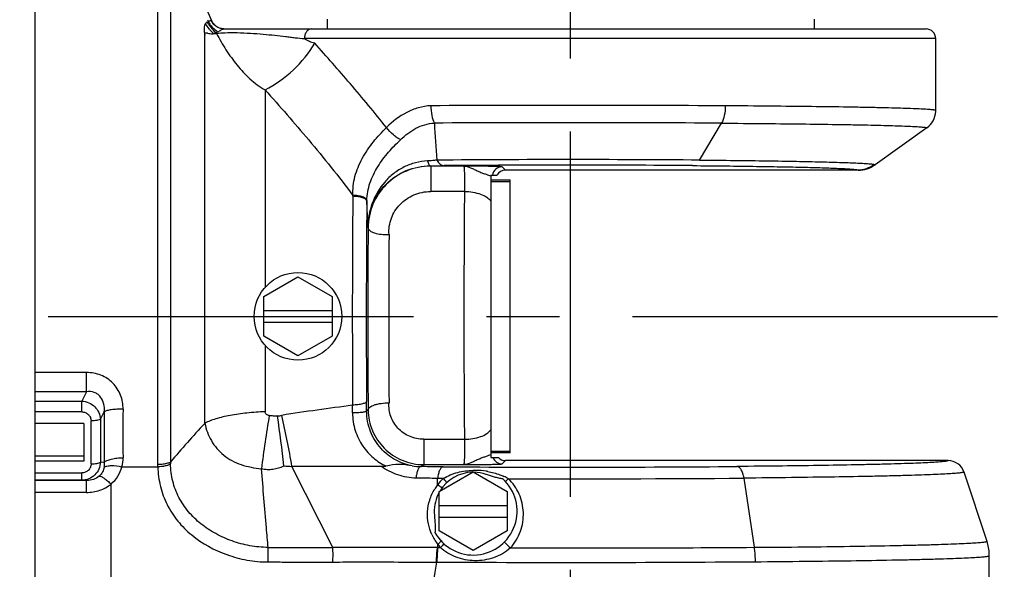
# Model space of a CAD drawing. Header units: millimetres. Extents: x 7426 to 8300, y 123 to 421.
# Tile 86 of 197: x 7980.9 to 7985.96, y 313.82 to 316.64. Entities that reach past the tile are written whole.
import ezdxf

# ---------------------------------------------------------------- set-up
doc = ezdxf.new("R2010")
doc.units = ezdxf.units.MM
doc.linetypes.add('CENTER', pattern=[0.6, 0.375, -0.075, 0.075, -0.075])
doc.layers.add('中心线', color=7, linetype='CENTER')
doc.layers.add('外形图', color=7, linetype='Continuous')

msp = doc.modelspace()

# ---------------------------------------------------------------- linework, layer by layer
at = {"layer": '中心线', "linetype": 'CENTER', "ltscale": 5}
for p, q in [((7983.7323, 311.1871), (7983.7323, 319.431)), ((7978.0498, 315.1135), (8026.3155, 315.1135))]:
    msp.add_line(p, q, dxfattribs=at)
at = {"layer": '外形图', "color": 7, "linetype": 'Continuous'}
for p, q in [((7980.9823, 312.7885), (7980.9823, 317.4385)), ((7981.6134, 314.3545), (7981.6134, 317.106)), ((7981.6776, 317.0726), (7981.6776, 314.3656)), ((7981.8671, 316.6358), (7981.8719, 316.6247)), ((7981.9001, 316.6119), (7981.8889, 316.6298)), ((7981.8897, 316.6296), (7981.8889, 316.6298)), ((7982.4823, 316.6385), (7982.4823, 316.5885)), ((7984.9823, 316.6385), (7984.9823, 316.5885)), ((7981.93, 316.5923), (7981.91, 316.6032)), ((7981.9521, 316.5885), (7981.93, 316.5923)), ((7981.9513, 316.5885), (7981.9352, 316.5905)), ((7981.9514, 316.5885), (7985.5573, 316.5885)), ((7981.8532, 314.5637), (7981.8532, 316.5562)), ((7981.8948, 316.5631), (7981.8952, 316.5633)), ((7981.8948, 316.5631), (7981.8948, 316.5631)), ((7985.6073, 316.5385), (7982.3653, 316.5385)), ((7985.6073, 316.1698), (7985.6073, 316.5385)), ((7982.1635, 316.2758), (7982.1635, 315.2623)), ((7985.6071, 316.1644), (7985.6073, 316.1698)), ((7984.3947, 315.9153), (7984.507, 316.1048)), ((7985.5615, 316.0809), (7985.2964, 315.8915)), ((7983.0139, 315.8845), (7983.0112, 315.8863)), ((7983.0139, 315.8845), (7983.0139, 315.7543)), ((7983.1836, 315.8845), (7983.0139, 315.8845)), ((7983.3973, 315.8635), (7983.3801, 315.8806)), ((7985.2092, 315.8635), (7983.3973, 315.8635)), ((7983.3223, 315.8385), (7983.3223, 314.3885)), ((7983.3223, 315.8385), (7983.354, 315.8385)), ((7983.3223, 315.8135), (7983.4223, 315.8135)), ((7983.4223, 314.4135), (7983.4223, 315.8135)), ((7983.3223, 315.805), (7983.4223, 315.805)), ((7982.6142, 315.7295), (7982.6142, 315.734)), ((7983.187, 315.7543), (7983.0139, 315.7543)), ((7982.6914, 315.5693), (7982.6925, 315.5685)), ((7982.1573, 315.2145), (7982.3323, 315.3156)), ((7982.3323, 315.3156), (7982.5073, 315.2145)), ((7982.1573, 315.0125), (7982.1573, 315.2145)), ((7982.5073, 315.2145), (7982.5073, 315.0125)), ((7982.1573, 315.1435), (7982.5073, 315.1435)), ((7982.1573, 315.0835), (7982.5073, 315.0835)), ((7982.3323, 314.9114), (7982.1573, 315.0125)), ((7982.5073, 315.0125), (7982.3323, 314.9114)), ((7982.1635, 314.9647), (7982.1635, 314.6241)), ((7981.2471, 314.825), (7980.9823, 314.825)), ((7981.2471, 314.7268), (7981.2471, 314.825)), ((7981.2471, 314.7268), (7980.9823, 314.7268)), ((7981.2471, 314.7268), (7981.2215, 314.679)), ((7980.9823, 314.679), (7981.2215, 314.679)), ((7981.2215, 314.6232), (7981.2215, 314.679)), ((7981.2215, 314.6232), (7980.9823, 314.6232)), ((7981.3177, 314.5862), (7981.3377, 314.6237)), ((7982.6927, 314.6333), (7982.6847, 314.628)), ((7981.2323, 314.563), (7980.9823, 314.563)), ((7981.2323, 314.563), (7981.2323, 314.3699)), ((7981.2696, 314.3561), (7981.2696, 314.5768)), ((7981.3177, 314.5862), (7981.3177, 314.3655)), ((7982.9784, 314.4823), (7982.9784, 314.3524)), ((7982.9784, 314.4823), (7983.1869, 314.4823)), ((7983.3223, 314.422), (7983.4223, 314.422)), ((7983.4223, 314.4135), (7983.3223, 314.4135)), ((7981.2323, 314.3957), (7980.9823, 314.3957)), ((7981.2323, 314.3699), (7980.9823, 314.3699)), ((7981.3378, 314.3642), (7981.3177, 314.3655)), ((7981.6133, 314.3414), (7981.6134, 314.3545)), ((7982.9632, 314.3422), (7982.9784, 314.3524)), ((7982.9784, 314.3524), (7983.1835, 314.3524)), ((7983.3223, 314.3885), (7983.3616, 314.3885)), ((7983.38, 314.3563), (7983.3973, 314.3735)), ((7985.6706, 314.3735), (7983.3973, 314.3735)), ((7985.6706, 314.3735), (7985.6706, 314.3735)), ((7980.9823, 314.3097), (7981.2215, 314.3097)), ((7981.2215, 314.2726), (7981.2215, 314.3097)), ((7981.4285, 314.3414), (7981.6133, 314.3414)), ((7982.5104, 313.9267), (7982.3013, 314.3436)), ((7983.0573, 314.2145), (7983.2323, 314.3156)), ((7983.2323, 314.3156), (7983.4073, 314.2145)), ((7983.301, 314.3013), (7983.2993, 314.3019)), ((7985.7518, 314.315), (7985.8703, 313.9595)), ((7981.2215, 314.2726), (7980.9823, 314.2726)), ((7981.2471, 314.271), (7980.9823, 314.271)), ((7981.2215, 314.2726), (7981.2471, 314.271)), ((7981.2471, 314.2099), (7981.2471, 314.271)), ((7981.3722, 312.9674), (7981.3722, 314.2528)), ((7983.0493, 314.2488), (7983.0495, 314.2818)), ((7983.0785, 314.2816), (7983.0495, 314.2818)), ((7984.622, 314.2833), (7984.6742, 313.9283)), ((7981.2471, 314.2099), (7980.9823, 314.2099)), ((7983.0573, 314.0125), (7983.0573, 314.2145)), ((7983.4073, 314.2145), (7983.4073, 314.0125)), ((7983.0573, 314.1435), (7983.4073, 314.1435)), ((7983.0324, 314.1073), (7983.0325, 314.105)), ((7983.0573, 314.0835), (7983.4073, 314.0835)), ((7983.2323, 313.9114), (7983.0573, 314.0125)), ((7983.4073, 314.0125), (7983.2323, 313.9114)), ((7983.0498, 313.9265), (7983.0497, 313.9436)), ((7983.0498, 313.9265), (7983.0638, 313.9264)), ((7985.8823, 313.8854), (7985.8821, 313.8934)), ((7985.8823, 313.0135), (7985.8823, 313.8854))]:
    msp.add_line(p, q, dxfattribs=at)
for points in [[(7981.8897, 316.6296), (7981.8073, 316.8176), (7981.713, 317.029), (7981.6648, 317.1356)], [(7981.91, 316.6032), (7981.8948, 316.6201), (7981.8896, 316.6297)], [(7981.9352, 316.5905), (7981.9215, 316.5955), (7981.9096, 316.6029), (7981.9001, 316.6119)], [(7985.6071, 316.1644), (7985.6072, 316.167), (7985.6073, 316.1698)], [(7985.8823, 313.8854), (7985.8822, 313.8897), (7985.8821, 313.8934)]]:
    msp.add_lwpolyline(points, dxfattribs=at)
msp.add_circle((7982.3323, 315.1135), 0.225, dxfattribs=at)
for centre, radius, start, end in [((7985.5573, 316.5385), 0.05, 0, 90), ((7981.9987, 316.6759), 0.1497, 227.411, 228.0374), ((7981.8691, 316.5413), 0.0506, 28.9205, 34.4459), ((7983.7305, 189.3289), 126.8674, 89.64036, 90.323305), ((7985.498, 316.1698), 0.1093, 305.5429, 357.1741), ((7983.7306, 194.8245), 121.2827, 89.633219, 90.329808), ((8006.1642, 317.4798), 23.1725, 183.40069, 183.87173), ((7983.7337, 227.3899), 88.5279, 89.572214, 90.446002), ((7982.9744, 328.6117), 12.7254, 270.16603, 270.4864), ((7983.7329, 235.4348), 80.4546, 89.554652, 90.463275), ((7983.3802, 315.8306), 0.05, 90.0213, 170.9459), ((7983.3973, 315.8135), 0.05, 89.9896, 150.0219), ((7985.2091, 316.0136), 0.1501, 270.0186, 305.5248), ((7983.3258, 315.8578), 0.0232, 259.2726, 261.2566), ((8048.5022, 315.1128), 65.8909, 179.463752, 180.395283), ((8061.4978, 315.1132), 78.3135, 179.530923, 180.461555), ((8045.5916, 315.1117), 62.9086, 179.460068, 180.396108), ((7982.9546, 315.702), 0.2688, 178.7386, 179.481), ((8034.5534, 315.1138), 51.863, 179.49764, 180.53087), ((8028.6977, 315.1137), 45.8997, 179.47564, 180.55402), ((7965.4178, 314.859), 17.1962, 359.19546, 359.33092), ((7966.8798, 314.5731), 15.805, 0.19896, 0.37582), ((7989.294, 314.4949), 7.9573, 179.07235, 180.94109), ((7988.6233, 314.5138), 7.1905, 179.01638, 180.99917), ((7988.9294, 313.4546), 6.8417, 170.32979, 172.63458), ((7982.1867, 314.9748), 0.3749, 276.2481, 279.6614), ((7974.0946, 313.4306), 8.2168, 6.39688, 8.19669), ((7977.055, 313.4432), 5.323, 9.7384, 12.6093), ((7985.9578, 310.7473), 5.6047, 137.0844, 139.7907), ((7982.0271, 314.3623), 0.3496, 179.467, 181.0584), ((7982.3024, 314.6942), 0.3506, 263.1004, 269.8202), ((7982.965, 314.6191), 0.2769, 260.3171, 269.6225), ((7983.3801, 314.4063), 0.05, 200.8315, 269.9788), ((7983.3973, 314.4235), 0.05, 224.3901, 270.0067), ((7985.6706, 314.288), 0.0855, 18.439, 90.0094), ((7983.2323, 314.1135), 0.2, 91.387, 148.4025), ((7983.7283, 420.4868), 106.1473, 269.648401, 270.463091), ((7983.2405, 313.9361), 0.387, 89.1678, 91.2692), ((7983.2323, 314.1135), 0.2, 70.4248, 88.8528), ((7983.2403, 313.9309), 0.3922, 81.1086, 89.1566), ((7983.238, 313.9135), 0.4097, 80.3794, 81.1641), ((7983.2487, 314.0959), 0.2513, 142.5031, 148.2472), ((7983.2323, 314.1135), 0.225, 208.9494, 47.5269), ((7983.2508, 314.0991), 0.251, 133.3583, 143.3809), ((7983.2642, 314.0242), 0.2959, 59.889, 64.8783), ((7983.7417, 419.8073), 105.5277, 269.821384, 270.477976), ((7983.2323, 314.1135), 0.2, 151.1497, 181.7765), ((7983.2537, 314.0992), 0.2565, 204.4308, 217.3244), ((7983.24, 314.0855), 0.2374, 216.6979, 222.0725), ((7985.6468, 313.8852), 0.2355, 2.0056, 18.3847), ((7983.728, 438.9471), 125.0224, 269.860327, 270.433619), ((8233.0411, 273.3646), 253.2546, 170.800641, 170.992861), ((7983.7277, 440.6595), 126.8089, 269.691815, 270.429825)]:
    msp.add_arc(centre, radius, start, end, dxfattribs=at)
for points, knots in [([(7981.8652, 316.624), (7981.8644, 316.6234), (7981.8611, 316.6207), (7981.858, 316.6177), (7981.856, 316.6151)], [0, 0, 0, 0, 0.240225, 1, 1, 1, 1]), ([(7981.8719, 316.6247), (7981.8714, 316.6245), (7981.8692, 316.6238), (7981.8669, 316.6236), (7981.8652, 316.624)], [0, 0, 0, 0, 0.238986, 1, 1, 1, 1]), ([(7981.8652, 316.624), (7981.8681, 316.6189), (7981.8807, 316.5989), (7981.8971, 316.5813), (7981.9108, 316.5699)], [0, 0, 0, 0, 0.245958, 1, 1, 1, 1]), ([(7981.8789, 316.6284), (7981.8784, 316.628), (7981.8761, 316.6267), (7981.8737, 316.6256), (7981.8719, 316.6247)], [0, 0, 0, 0, 0.225694, 1, 1, 1, 1]), ([(7981.8719, 316.6247), (7981.8748, 316.6196), (7981.8879, 316.5997), (7981.9061, 316.5832), (7981.9213, 316.5735)], [0, 0, 0, 0, 0.244765, 1, 1, 1, 1]), ([(7981.8889, 316.6298), (7981.8882, 316.6305), (7981.8869, 316.6317), (7981.884, 316.6322), (7981.8815, 316.6304), (7981.8799, 316.629), (7981.8789, 316.6284)], [0, 0, 0, 0, 0.240532, 0.448243, 0.689168, 1, 1, 1, 1]), ([(7981.856, 316.6151), (7981.854, 316.6126), (7981.8514, 316.6048), (7981.8497, 316.5849), (7981.8514, 316.5682), (7981.8532, 316.5562)], [0, 0, 0, 0, 0.165272, 0.394557, 1, 1, 1, 1]), ([(7981.856, 316.6151), (7981.8617, 316.6062), (7981.8713, 316.5933), (7981.8857, 316.5773), (7981.8934, 316.5694), (7981.8974, 316.5657)], [0, 0, 0, 0, 0.491755, 0.743582, 1, 1, 1, 1]), ([(7981.9109, 316.5699), (7981.9117, 316.5701), (7981.9152, 316.5712), (7981.9187, 316.5724), (7981.9213, 316.5735)], [0, 0, 0, 0, 0.241972, 1, 1, 1, 1]), ([(7981.9213, 316.5735), (7981.9268, 316.5764), (7981.9362, 316.5821), (7981.9465, 316.5885), (7981.9514, 316.5885)], [0, 0, 0, 0, 0.56194, 1, 1, 1, 1]), ([(7982.4018, 316.5885), (7982.3969, 316.5885), (7982.3866, 316.5855), (7982.3747, 316.5739), (7982.367, 316.5575), (7982.3653, 316.5449), (7982.3653, 316.5385)], [0, 0, 0, 0, 0.213031, 0.449278, 0.715054, 1, 1, 1, 1]), ([(7981.8532, 316.5562), (7981.8532, 316.5588), (7981.8534, 316.5632), (7981.8574, 316.5683), (7981.8629, 316.5687), (7981.8708, 316.5671), (7981.8812, 316.5636), (7981.8903, 316.563), (7981.8948, 316.5631)], [0, 0, 0, 0, 0.154722, 0.254696, 0.350915, 0.466048, 0.733339, 1, 1, 1, 1]), ([(7981.9134, 316.5657), (7981.928, 316.5677), (7981.9633, 316.57), (7982.0216, 316.5698), (7982.0872, 316.5669), (7982.1519, 316.5621), (7982.2117, 316.5561), (7982.2581, 316.5509), (7982.2928, 316.5469), (7982.3252, 316.5425), (7982.3493, 316.5393), (7982.3653, 316.5385)], [0, 0, 0, 0, 0.097154, 0.233754, 0.385624, 0.531028, 0.663159, 0.783163, 0.839575, 0.894233, 1, 1, 1, 1]), ([(7981.9134, 316.5657), (7981.9285, 316.5368), (7981.9611, 316.4805), (7982.018, 316.4015), (7982.0833, 316.33), (7982.1355, 316.2914), (7982.1635, 316.2758)], [0, 0, 0, 0, 0.252312, 0.502818, 0.752014, 1, 1, 1, 1]), ([(7982.4181, 316.5155), (7982.4086, 316.5161), (7982.3897, 316.5225), (7982.3733, 316.5328), (7982.3653, 316.5385)], [0, 0, 0, 0, 0.491079, 1, 1, 1, 1]), ([(7982.1635, 316.2758), (7982.2165, 316.3025), (7982.3132, 316.3724), (7982.3892, 316.4648), (7982.4181, 316.5155)], [0, 0, 0, 0, 0.504156, 1, 1, 1, 1]), ([(7982.7864, 316.0826), (7982.7258, 316.1589), (7982.6045, 316.3045), (7982.4794, 316.4468), (7982.4181, 316.5155)], [0, 0, 0, 0, 0.514284, 1, 1, 1, 1]), ([(7982.1635, 316.2758), (7982.2391, 316.191), (7982.3939, 316.0141), (7982.542, 315.8315), (7982.6142, 315.734)], [0, 0, 0, 0, 0.483589, 1, 1, 1, 1]), ([(7983.0146, 316.1943), (7982.993, 316.1932), (7982.9499, 316.1858), (7982.8695, 316.1532), (7982.8171, 316.1129), (7982.7864, 316.0826)], [0, 0, 0, 0, 0.250839, 0.500295, 1, 1, 1, 1]), ([(7983.0146, 316.1943), (7983.0147, 316.1775), (7983.0174, 316.1471), (7983.026, 316.1173), (7983.0325, 316.1052)], [0, 0, 0, 0, 0.549721, 1, 1, 1, 1]), ([(7984.5268, 316.1938), (7984.5267, 316.177), (7984.5237, 316.1464), (7984.5141, 316.1167), (7984.507, 316.1048)], [0, 0, 0, 0, 0.547204, 1, 1, 1, 1]), ([(7985.6073, 316.1698), (7985.6073, 316.1703), (7985.6052, 316.1711), (7985.602, 316.1718), (7985.5959, 316.1728), (7985.5878, 316.1736), (7985.5772, 316.1745), (7985.5585, 316.1759), (7985.5295, 316.1774), (7985.488, 316.1792), (7985.4377, 316.1809), (7985.3788, 316.1825), (7985.3116, 316.1841), (7985.2366, 316.1857), (7985.1218, 316.1877), (7984.9616, 316.1899), (7984.7518, 316.1921), (7984.6041, 316.1933), (7984.5268, 316.1938)], [0, 0, 0, 0, 0.001382, 0.004757, 0.010261, 0.017908, 0.027694, 0.039609, 0.069776, 0.108284, 0.154938, 0.20951, 0.271721, 0.341268, 0.417797, 0.590246, 0.785617, 1, 1, 1, 1]), ([(7982.6142, 315.734), (7982.6129, 315.7663), (7982.6209, 315.8327), (7982.6593, 315.9262), (7982.7172, 316.0095), (7982.7628, 316.0593), (7982.7864, 316.0826)], [0, 0, 0, 0, 0.242733, 0.493948, 0.751482, 1, 1, 1, 1]), ([(7982.8591, 316.0201), (7982.8531, 316.0227), (7982.8405, 316.0301), (7982.8151, 316.05), (7982.7973, 316.0687), (7982.7864, 316.0826)], [0, 0, 0, 0, 0.202344, 0.452857, 1, 1, 1, 1]), ([(7982.8591, 316.0201), (7982.8709, 316.0316), (7982.8959, 316.053), (7982.9376, 316.0796), (7982.9832, 316.0987), (7983.016, 316.1046), (7983.0325, 316.1053)], [0, 0, 0, 0, 0.250313, 0.49975, 0.748672, 1, 1, 1, 1]), ([(7984.507, 316.1048), (7984.5824, 316.1043), (7984.7266, 316.1031), (7984.9314, 316.1009), (7985.0877, 316.0987), (7985.1998, 316.0967), (7985.273, 316.0951), (7985.3386, 316.0935), (7985.396, 316.0919), (7985.4452, 316.0902), (7985.4857, 316.0885), (7985.514, 316.0869), (7985.5322, 316.0856), (7985.5425, 316.0847), (7985.5504, 316.0838), (7985.5564, 316.0829), (7985.5595, 316.0822), (7985.5615, 316.0813), (7985.5615, 316.0809)], [0, 0, 0, 0, 0.214398, 0.409784, 0.582246, 0.65878, 0.72833, 0.790543, 0.845114, 0.891763, 0.930266, 0.960427, 0.972336, 0.982113, 0.989745, 0.995236, 0.998605, 1, 1, 1, 1]), ([(7982.6858, 315.708), (7982.6865, 315.7382), (7982.6979, 315.7995), (7982.7396, 315.883), (7982.7955, 315.9561), (7982.8377, 315.9998), (7982.8591, 316.0201)], [0, 0, 0, 0, 0.247788, 0.502759, 0.758041, 1, 1, 1, 1]), ([(7983.0446, 315.9151), (7983.041, 315.9147), (7983.0255, 315.9128), (7983.0099, 315.9117), (7982.998, 315.9112)], [0, 0, 0, 0, 0.234379, 1, 1, 1, 1]), ([(7983.0446, 315.9151), (7983.0494, 315.9073), (7983.0594, 315.8941), (7983.0753, 315.887), (7983.0824, 315.8867)], [0, 0, 0, 0, 0.563978, 1, 1, 1, 1]), ([(7984.3947, 315.9153), (7984.4552, 315.9149), (7984.5713, 315.9138), (7984.737, 315.9118), (7984.8851, 315.9094), (7985.013, 315.9067), (7985.1183, 315.9038), (7985.1912, 315.9011), (7985.2369, 315.8988), (7985.2614, 315.8971), (7985.2791, 315.8955), (7985.2887, 315.8942), (7985.2923, 315.8934)], [0, 0, 0, 0, 0.202144, 0.387811, 0.553701, 0.696935, 0.81499, 0.905806, 0.940486, 0.967811, 0.987667, 1, 1, 1, 1]), ([(7982.998, 315.9112), (7982.9772, 315.9103), (7982.9355, 315.9041), (7982.8762, 315.8819), (7982.8223, 315.8479), (7982.7608, 315.7894), (7982.7064, 315.6963), (7982.6914, 315.6114), (7982.6914, 315.5693)], [0, 0, 0, 0, 0.123515, 0.2483, 0.373701, 0.499379, 0.749759, 1, 1, 1, 1]), ([(7982.6914, 315.5693), (7982.6917, 315.6097), (7982.7085, 315.6919), (7982.7787, 315.7971), (7982.8848, 315.8689), (7982.9694, 315.8862), (7983.0112, 315.8863)], [0, 0, 0, 0, 0.2444, 0.49308, 0.746953, 1, 1, 1, 1]), ([(7983.0139, 315.8845), (7982.9714, 315.8845), (7982.8864, 315.8674), (7982.7804, 315.7961), (7982.7098, 315.6917), (7982.6928, 315.6094), (7982.6925, 315.5685)], [0, 0, 0, 0, 0.257046, 0.507474, 0.753274, 1, 1, 1, 1]), ([(7982.998, 315.9112), (7982.9995, 315.905), (7983.0019, 315.8968), (7983.007, 315.8885), (7983.0099, 315.8865), (7983.0112, 315.8863)], [0, 0, 0, 0, 0.660413, 0.863973, 1, 1, 1, 1]), ([(7983.1836, 315.8845), (7983.1957, 315.8842), (7983.2143, 315.8785), (7983.2377, 315.8673), (7983.2566, 315.8584), (7983.2754, 315.8505), (7983.2934, 315.8444), (7983.3085, 315.8392), (7983.3175, 315.8358), (7983.3215, 315.835)], [0, 0, 0, 0, 0.247166, 0.386054, 0.530695, 0.673359, 0.804476, 0.916443, 1, 1, 1, 1]), ([(7983.3801, 315.8806), (7983.3798, 315.881), (7983.378, 315.881), (7983.3749, 315.8815), (7983.3696, 315.8817), (7983.3627, 315.882), (7983.3539, 315.8823), (7983.3391, 315.8827), (7983.3172, 315.8832), (7983.2877, 315.8836), (7983.2548, 315.884), (7983.2197, 315.8843), (7983.1957, 315.8845), (7983.1836, 315.8845)], [0, 0, 0, 0, 0.00706, 0.023933, 0.050475, 0.086378, 0.131131, 0.184154, 0.312277, 0.464571, 0.634233, 0.814636, 1, 1, 1, 1]), ([(7983.1836, 315.8845), (7983.1839, 315.8844), (7983.1842, 315.8831), (7983.1847, 315.8809), (7983.1851, 315.877), (7983.1856, 315.872), (7983.186, 315.8657), (7983.1865, 315.8551), (7983.1871, 315.8396), (7983.1874, 315.8193), (7983.1875, 315.7975), (7983.1874, 315.7756), (7983.1872, 315.7612), (7983.187, 315.7543)], [0, 0, 0, 0, 0.008116, 0.026621, 0.055698, 0.094935, 0.143722, 0.201279, 0.338734, 0.498241, 0.669181, 0.840267, 1, 1, 1, 1]), ([(7984.3583, 315.8869), (7984.4154, 315.8865), (7984.5251, 315.8854), (7984.6816, 315.8834), (7984.8214, 315.8811), (7984.9421, 315.8785), (7985.0416, 315.8757), (7985.1103, 315.873), (7985.1534, 315.8707), (7985.1764, 315.8691), (7985.1931, 315.8675), (7985.202, 315.8663), (7985.2054, 315.8654)], [0, 0, 0, 0, 0.202293, 0.388073, 0.554033, 0.697292, 0.815325, 0.90607, 0.940698, 0.96796, 0.987744, 1, 1, 1, 1]), ([(7985.2054, 315.8654), (7985.2208, 315.8655), (7985.2517, 315.8704), (7985.2797, 315.8844), (7985.2923, 315.8934)], [0, 0, 0, 0, 0.499817, 1, 1, 1, 1]), ([(7985.2054, 315.8654), (7985.2063, 315.8652), (7985.2076, 315.8647), (7985.2089, 315.864), (7985.2092, 315.8635)], [0, 0, 0, 0, 0.634735, 1, 1, 1, 1]), ([(7985.2923, 315.8934), (7985.2933, 315.8932), (7985.2946, 315.8929), (7985.2964, 315.8919), (7985.2964, 315.8914)], [0, 0, 0, 0, 0.705516, 1, 1, 1, 1]), ([(7982.6858, 315.708), (7982.6855, 315.7118), (7982.681, 315.7177), (7982.6727, 315.7229), (7982.6599, 315.7284), (7982.6401, 315.7327), (7982.6232, 315.734), (7982.6142, 315.734)], [0, 0, 0, 0, 0.14503, 0.245879, 0.36741, 0.662652, 1, 1, 1, 1]), ([(7982.6858, 315.7045), (7982.6855, 315.7082), (7982.6809, 315.7138), (7982.6727, 315.7186), (7982.6599, 315.7239), (7982.6401, 315.7282), (7982.6232, 315.7294), (7982.6142, 315.7295)], [0, 0, 0, 0, 0.140296, 0.240438, 0.362132, 0.659495, 1, 1, 1, 1]), ([(7982.7998, 315.5338), (7982.7978, 315.5616), (7982.8061, 315.6189), (7982.8528, 315.6919), (7982.9255, 315.742), (7982.9843, 315.7542), (7983.0139, 315.7543)], [0, 0, 0, 0, 0.244908, 0.489292, 0.740331, 1, 1, 1, 1]), ([(7983.187, 315.7543), (7983.2016, 315.7542), (7983.2299, 315.7519), (7983.2689, 315.7422), (7983.3006, 315.7275), (7983.317, 315.7131), (7983.3223, 315.7053)], [0, 0, 0, 0, 0.296454, 0.571924, 0.809184, 1, 1, 1, 1]), ([(7982.6914, 315.5693), (7982.6909, 315.5804), (7982.689, 315.6255), (7982.6872, 315.6706), (7982.6858, 315.7045)], [0, 0, 0, 0, 0.247449, 1, 1, 1, 1]), ([(7982.6925, 315.5685), (7982.6926, 315.5658), (7982.6947, 315.5598), (7982.7017, 315.5523), (7982.712, 315.546), (7982.7312, 315.5385), (7982.7611, 315.5333), (7982.7864, 315.5329), (7982.7998, 315.5338)], [0, 0, 0, 0, 0.069318, 0.150444, 0.25028, 0.370396, 0.663204, 1, 1, 1, 1]), ([(7981.4339, 314.6372), (7981.4343, 314.6615), (7981.4257, 314.7108), (7981.3849, 314.7741), (7981.3217, 314.8159), (7981.2718, 314.825), (7981.2471, 314.825)], [0, 0, 0, 0, 0.247591, 0.497075, 0.748081, 1, 1, 1, 1]), ([(7981.3377, 314.6237), (7981.3389, 314.637), (7981.3376, 314.664), (7981.3235, 314.6953), (7981.3042, 314.7141), (7981.2807, 314.7267), (7981.2601, 314.7284), (7981.2471, 314.7268)], [0, 0, 0, 0, 0.251227, 0.501946, 0.62787, 0.75323, 1, 1, 1, 1]), ([(7981.2215, 314.679), (7981.2339, 314.6782), (7981.2585, 314.6722), (7981.2898, 314.6514), (7981.3114, 314.6215), (7981.3172, 314.5978), (7981.3177, 314.5862)], [0, 0, 0, 0, 0.256291, 0.511073, 0.759477, 1, 1, 1, 1]), ([(7982.6129, 314.6582), (7982.5524, 314.649), (7982.4311, 314.6326), (7982.3099, 314.6155), (7982.2496, 314.6052)], [0, 0, 0, 0, 0.500052, 1, 1, 1, 1]), ([(7982.6845, 314.6767), (7982.6842, 314.6738), (7982.6789, 314.6699), (7982.6713, 314.6667), (7982.6583, 314.6628), (7982.6387, 314.6595), (7982.6219, 314.6584), (7982.6129, 314.6582)], [0, 0, 0, 0, 0.117525, 0.214699, 0.337348, 0.644519, 1, 1, 1, 1]), ([(7982.6927, 314.6333), (7982.6931, 314.6388), (7982.7001, 314.647), (7982.7123, 314.654), (7982.7257, 314.6595), (7982.7417, 314.6639), (7982.7667, 314.6684), (7982.7865, 314.6699), (7982.8001, 314.6699)], [0, 0, 0, 0, 0.138423, 0.238164, 0.359826, 0.501107, 0.658243, 1, 1, 1, 1]), ([(7982.9784, 314.4823), (7982.9534, 314.4824), (7982.9036, 314.4929), (7982.8425, 314.5359), (7982.8039, 314.5981), (7982.7978, 314.6465), (7982.8001, 314.6699)], [0, 0, 0, 0, 0.260188, 0.51161, 0.755858, 1, 1, 1, 1]), ([(7981.2215, 314.6232), (7981.2278, 314.6232), (7981.2404, 314.621), (7981.2566, 314.6108), (7981.2672, 314.5952), (7981.2696, 314.5829), (7981.2696, 314.5768)], [0, 0, 0, 0, 0.254121, 0.505797, 0.754006, 1, 1, 1, 1]), ([(7981.4339, 314.6371), (7981.4233, 314.6373), (7981.4032, 314.6369), (7981.3755, 314.6346), (7981.354, 314.6306), (7981.3418, 314.6266), (7981.3377, 314.6237)], [0, 0, 0, 0, 0.324458, 0.616495, 0.84814, 1, 1, 1, 1]), ([(7982.1635, 314.6241), (7982.1323, 314.6225), (7982.072, 314.6186), (7981.987, 314.6069), (7981.9146, 314.5901), (7981.872, 314.5742), (7981.8546, 314.5648)], [0, 0, 0, 0, 0.295994, 0.57264, 0.811927, 1, 1, 1, 1]), ([(7982.1849, 314.6039), (7982.1822, 314.6042), (7982.1768, 314.6049), (7982.1701, 314.6098), (7982.1655, 314.6165), (7982.1638, 314.6216), (7982.1635, 314.6241)], [0, 0, 0, 0, 0.255195, 0.50583, 0.754002, 1, 1, 1, 1]), ([(7982.2275, 314.6021), (7982.2205, 314.6013), (7982.2061, 314.6015), (7982.192, 314.6029), (7982.1849, 314.6039)], [0, 0, 0, 0, 0.49998, 1, 1, 1, 1]), ([(7982.6847, 314.628), (7982.6846, 314.6271), (7982.6824, 314.6253), (7982.678, 314.6237), (7982.6711, 314.6219), (7982.6581, 314.6198), (7982.6383, 314.6181), (7982.6214, 314.6176), (7982.6124, 314.6176)], [0, 0, 0, 0, 0.035688, 0.099903, 0.195023, 0.318738, 0.63381, 1, 1, 1, 1]), ([(7982.6124, 314.6176), (7982.6124, 314.5872), (7982.6217, 314.527), (7982.6603, 314.4475), (7982.7162, 314.3848), (7982.7619, 314.356), (7982.7852, 314.3447)], [0, 0, 0, 0, 0.268185, 0.528352, 0.77112, 1, 1, 1, 1]), ([(7982.9184, 314.3461), (7982.8885, 314.3514), (7982.8291, 314.3725), (7982.753, 314.4335), (7982.6985, 314.5214), (7982.6849, 314.592), (7982.6847, 314.628)], [0, 0, 0, 0, 0.230815, 0.468425, 0.727227, 1, 1, 1, 1]), ([(7982.6927, 314.6333), (7982.693, 314.597), (7982.7081, 314.5239), (7982.7707, 314.4311), (7982.865, 314.3676), (7982.9406, 314.3524), (7982.9784, 314.3524)], [0, 0, 0, 0, 0.246206, 0.492157, 0.742936, 1, 1, 1, 1]), ([(7981.3177, 314.5862), (7981.3157, 314.5844), (7981.3097, 314.5817), (7981.2988, 314.579), (7981.285, 314.5772), (7981.2749, 314.5768), (7981.2696, 314.5768)], [0, 0, 0, 0, 0.157765, 0.389995, 0.679626, 1, 1, 1, 1]), ([(7981.8546, 314.5648), (7981.8601, 314.5335), (7981.8831, 314.4717), (7981.937, 314.4086), (7981.9926, 314.3713), (7982.0404, 314.3515), (7982.0913, 314.3383), (7982.1264, 314.333), (7982.1442, 314.3317)], [0, 0, 0, 0, 0.237265, 0.481576, 0.607346, 0.7353, 0.866586, 1, 1, 1, 1]), ([(7983.1869, 314.4823), (7983.2016, 314.4824), (7983.2299, 314.4847), (7983.2689, 314.4942), (7983.3006, 314.5088), (7983.317, 314.5229), (7983.3223, 314.5307)], [0, 0, 0, 0, 0.297248, 0.573174, 0.810244, 1, 1, 1, 1]), ([(7983.1869, 314.4823), (7983.1871, 314.4753), (7983.1873, 314.4609), (7983.1874, 314.4391), (7983.1873, 314.4173), (7983.1869, 314.3971), (7983.1864, 314.3817), (7983.1859, 314.3712), (7983.1855, 314.3648), (7983.185, 314.3598), (7983.1846, 314.356), (7983.1841, 314.3538), (7983.1838, 314.3525), (7983.1835, 314.3524)], [0, 0, 0, 0, 0.160382, 0.331765, 0.50272, 0.662054, 0.799243, 0.856662, 0.905322, 0.944451, 0.973446, 0.9919, 1, 1, 1, 1]), ([(7983.3223, 314.4021), (7983.3183, 314.4015), (7983.3094, 314.3981), (7983.2945, 314.3928), (7983.2765, 314.3868), (7983.2574, 314.3789), (7983.2383, 314.3698), (7983.2146, 314.3586), (7983.1957, 314.3527), (7983.1835, 314.3524)], [0, 0, 0, 0, 0.081005, 0.191816, 0.322608, 0.465648, 0.611167, 0.751029, 1, 1, 1, 1]), ([(7981.3177, 314.3655), (7981.3172, 314.3532), (7981.3117, 314.3286), (7981.2902, 314.2977), (7981.2586, 314.2773), (7981.2338, 314.2726), (7981.2215, 314.2726)], [0, 0, 0, 0, 0.250558, 0.499948, 0.749369, 1, 1, 1, 1]), ([(7981.2696, 314.3561), (7981.2696, 314.35), (7981.2672, 314.3377), (7981.2566, 314.3221), (7981.2404, 314.3119), (7981.2278, 314.3097), (7981.2215, 314.3097)], [0, 0, 0, 0, 0.24606, 0.494309, 0.745947, 1, 1, 1, 1]), ([(7981.2696, 314.3561), (7981.2749, 314.3561), (7981.285, 314.3565), (7981.2988, 314.3583), (7981.3097, 314.361), (7981.3157, 314.3637), (7981.3177, 314.3655)], [0, 0, 0, 0, 0.320307, 0.609877, 0.842191, 1, 1, 1, 1]), ([(7981.3371, 314.3396), (7981.3413, 314.3426), (7981.3534, 314.3465), (7981.3842, 314.3489), (7981.4102, 314.3454), (7981.4285, 314.3414)], [0, 0, 0, 0, 0.165762, 0.397235, 1, 1, 1, 1]), ([(7981.3378, 314.3642), (7981.3415, 314.3683), (7981.3534, 314.3752), (7981.3753, 314.3821), (7981.4031, 314.3868), (7981.4233, 314.3881), (7981.4339, 314.3882)], [0, 0, 0, 0, 0.164367, 0.397509, 0.684392, 1, 1, 1, 1]), ([(7981.6776, 314.3559), (7981.6741, 314.3534), (7981.6653, 314.3493), (7981.6439, 314.3432), (7981.6259, 314.3415), (7981.6133, 314.3414)], [0, 0, 0, 0, 0.193208, 0.433153, 1, 1, 1, 1]), ([(7981.6134, 314.3545), (7981.6199, 314.3544), (7981.6353, 314.3548), (7981.6568, 314.3589), (7981.6715, 314.3633), (7981.6776, 314.3656)], [0, 0, 0, 0, 0.297989, 0.703344, 1, 1, 1, 1]), ([(7982.1791, 313.9278), (7982.1476, 313.9279), (7982.0845, 313.9337), (7981.9937, 313.9581), (7981.9089, 313.9958), (7981.8328, 314.046), (7981.7681, 314.1087), (7981.718, 314.183), (7981.6859, 314.2666), (7981.6781, 314.3261), (7981.6776, 314.3559)], [0, 0, 0, 0, 0.130266, 0.259323, 0.386312, 0.510967, 0.633715, 0.755368, 0.877077, 1, 1, 1, 1]), ([(7982.1442, 314.3317), (7982.154, 314.3299), (7982.1738, 314.3275), (7982.2134, 314.3291), (7982.2426, 314.3375), (7982.2603, 314.3461)], [0, 0, 0, 0, 0.25123, 0.501687, 1, 1, 1, 1]), ([(7982.9184, 314.3461), (7982.9073, 314.3479), (7982.8853, 314.3519), (7982.8405, 314.3555), (7982.807, 314.3502), (7982.7852, 314.3447)], [0, 0, 0, 0, 0.252286, 0.498538, 1, 1, 1, 1]), ([(7983.1835, 314.3524), (7983.1956, 314.3524), (7983.2196, 314.3526), (7983.2547, 314.3529), (7983.2876, 314.3533), (7983.3171, 314.3537), (7983.339, 314.3542), (7983.3538, 314.3546), (7983.3626, 314.3549), (7983.3695, 314.3552), (7983.3748, 314.3554), (7983.3779, 314.3559), (7983.3797, 314.3559), (7983.38, 314.3563)], [0, 0, 0, 0, 0.185336, 0.365729, 0.535383, 0.687676, 0.815802, 0.868831, 0.913595, 0.949507, 0.97606, 0.992939, 1, 1, 1, 1]), ([(7985.6706, 314.3735), (7985.6707, 314.373), (7985.6689, 314.3717), (7985.6657, 314.371), (7985.6599, 314.3697), (7985.6477, 314.3681), (7985.6265, 314.366), (7985.5942, 314.3639), (7985.5528, 314.3617), (7985.5025, 314.3595), (7985.4436, 314.3574), (7985.3764, 314.3554), (7985.3011, 314.3534), (7985.1858, 314.3509), (7985.0247, 314.348), (7984.8132, 314.3452), (7984.6643, 314.3437), (7984.5863, 314.343)], [0, 0, 0, 0, 0.001405, 0.004654, 0.009996, 0.017472, 0.038843, 0.068706, 0.106933, 0.153338, 0.207706, 0.269767, 0.339225, 0.415739, 0.588419, 0.784444, 1, 1, 1, 1]), ([(7981.3371, 314.3396), (7981.3357, 314.3311), (7981.33, 314.3137), (7981.3186, 314.2994), (7981.3116, 314.2933)], [0, 0, 0, 0, 0.485392, 1, 1, 1, 1]), ([(7981.3722, 314.2528), (7981.386, 314.2641), (7981.41, 314.2912), (7981.424, 314.3244), (7981.4285, 314.3414)], [0, 0, 0, 0, 0.503094, 1, 1, 1, 1]), ([(7981.6133, 314.3414), (7981.613, 314.3077), (7981.6221, 314.2404), (7981.6568, 314.1453), (7981.7125, 314.0605), (7981.8097, 313.964), (7981.9344, 313.8963), (7982.0706, 313.86), (7982.1424, 313.8523), (7982.1784, 313.8528)], [0, 0, 0, 0, 0.122584, 0.24396, 0.365456, 0.488166, 0.739465, 0.86912, 1, 1, 1, 1]), ([(7982.1792, 313.9278), (7982.1761, 313.9613), (7982.1644, 314.096), (7982.1535, 314.2307), (7982.1442, 314.3317)], [0, 0, 0, 0, 0.24923, 1, 1, 1, 1]), ([(7982.7606, 314.3421), (7982.7219, 314.3423), (7982.5688, 314.3429), (7982.4156, 314.3432), (7982.3013, 314.3436)], [0, 0, 0, 0, 0.253301, 1, 1, 1, 1]), ([(7982.7852, 314.3447), (7982.7832, 314.3442), (7982.7751, 314.3425), (7982.7668, 314.3421), (7982.7606, 314.3421)], [0, 0, 0, 0, 0.253022, 1, 1, 1, 1]), ([(7982.9383, 314.2827), (7982.9066, 314.284), (7982.8437, 314.2957), (7982.7865, 314.3243), (7982.7606, 314.3421)], [0, 0, 0, 0, 0.502618, 1, 1, 1, 1]), ([(7982.9632, 314.3422), (7982.9601, 314.342), (7982.9553, 314.3386), (7982.951, 314.3321), (7982.946, 314.3218), (7982.9413, 314.3052), (7982.9391, 314.2907), (7982.9383, 314.2827)], [0, 0, 0, 0, 0.137485, 0.233461, 0.350443, 0.643905, 1, 1, 1, 1]), ([(7983.077, 314.3415), (7983.0675, 314.3416), (7983.0296, 314.3418), (7982.9917, 314.342), (7982.9632, 314.3422)], [0, 0, 0, 0, 0.248889, 1, 1, 1, 1]), ([(7983.077, 314.3415), (7983.0736, 314.3414), (7983.0684, 314.338), (7983.0635, 314.3314), (7983.058, 314.3211), (7983.0529, 314.3044), (7983.0504, 314.2898), (7983.0495, 314.2818)], [0, 0, 0, 0, 0.144712, 0.242173, 0.359325, 0.649927, 1, 1, 1, 1]), ([(7983.0785, 314.2816), (7983.0901, 314.2884), (7983.114, 314.3007), (7983.1524, 314.3135), (7983.1919, 314.3207), (7983.2186, 314.3227), (7983.2319, 314.323)], [0, 0, 0, 0, 0.250477, 0.501556, 0.75214, 1, 1, 1, 1]), ([(7983.3842, 314.2795), (7983.377, 314.2803), (7983.3629, 314.2829), (7983.335, 314.29), (7983.3145, 314.2966), (7983.301, 314.3013)], [0, 0, 0, 0, 0.24999, 0.500113, 1, 1, 1, 1]), ([(7983.3065, 314.3175), (7983.3279, 314.3138), (7983.3564, 314.3066), (7983.3832, 314.2952), (7983.3899, 314.2921)], [0, 0, 0, 0, 0.74798, 1, 1, 1, 1]), ([(7984.622, 314.2833), (7984.6208, 314.2914), (7984.6176, 314.3061), (7984.6097, 314.3251), (7984.5997, 314.3385), (7984.5904, 314.3428), (7984.5862, 314.343)], [0, 0, 0, 0, 0.33069, 0.611821, 0.83139, 1, 1, 1, 1]), ([(7985.7518, 314.315), (7985.7519, 314.3145), (7985.7501, 314.3131), (7985.7467, 314.3124), (7985.7406, 314.311), (7985.7279, 314.3093), (7985.7058, 314.3072), (7985.6722, 314.305), (7985.6291, 314.3027), (7985.5767, 314.3005), (7985.5153, 314.2983), (7985.4453, 314.2962), (7985.3668, 314.2942), (7985.2467, 314.2915), (7985.0788, 314.2886), (7984.8585, 314.2857), (7984.7032, 314.284), (7984.622, 314.2833)], [0, 0, 0, 0, 0.001416, 0.004659, 0.009995, 0.017466, 0.03883, 0.06869, 0.106915, 0.153318, 0.207686, 0.269748, 0.339208, 0.415725, 0.588413, 0.784449, 1, 1, 1, 1]), ([(7981.3116, 314.2933), (7981.303, 314.2856), (7981.2821, 314.2741), (7981.2587, 314.2709), (7981.2471, 314.271)], [0, 0, 0, 0, 0.497224, 1, 1, 1, 1]), ([(7981.2471, 314.2099), (7981.2697, 314.2099), (7981.3148, 314.2167), (7981.3551, 314.2387), (7981.3722, 314.2528)], [0, 0, 0, 0, 0.504388, 1, 1, 1, 1]), ([(7981.3116, 314.2933), (7981.3153, 314.2935), (7981.3243, 314.2906), (7981.3383, 314.2823), (7981.355, 314.2694), (7981.3663, 314.2587), (7981.3723, 314.2528)], [0, 0, 0, 0, 0.147548, 0.370132, 0.660239, 1, 1, 1, 1]), ([(7983.0495, 314.2819), (7983.0399, 314.282), (7983.0028, 314.2822), (7982.9657, 314.2825), (7982.9383, 314.2826)], [0, 0, 0, 0, 0.260085, 1, 1, 1, 1]), ([(7983.0732, 314.2337), (7983.0731, 314.2336), (7983.0722, 314.2339), (7983.071, 314.2344), (7983.0688, 314.2356), (7983.0647, 314.2382), (7983.0581, 314.2426), (7983.0525, 314.2466), (7983.0493, 314.2488)], [0, 0, 0, 0, 0.021725, 0.074526, 0.159604, 0.275811, 0.592767, 1, 1, 1, 1]), ([(7983.097, 314.26), (7983.0972, 314.26), (7983.0965, 314.2609), (7983.096, 314.2616), (7983.0943, 314.2637), (7983.0923, 314.2661), (7983.0895, 314.2693), (7983.0849, 314.2745), (7983.0811, 314.2787), (7983.0785, 314.2816)], [0, 0, 0, 0, 0.014753, 0.064005, 0.147469, 0.263692, 0.410323, 0.584785, 1, 1, 1, 1]), ([(7983.397, 314.2668), (7983.3983, 314.2677), (7983.4038, 314.2719), (7983.4089, 314.2765), (7983.4127, 314.2802)], [0, 0, 0, 0, 0.23602, 1, 1, 1, 1]), ([(7983.4232, 313.9251), (7983.4347, 313.9373), (7983.4547, 313.9645), (7983.4832, 314.0243), (7983.4959, 314.107), (7983.4737, 314.2035), (7983.4358, 314.2579), (7983.4127, 314.2802)], [0, 0, 0, 0, 0.128964, 0.25647, 0.506415, 0.753456, 1, 1, 1, 1]), ([(7983.0201, 313.9931), (7983.012, 314.011), (7982.9997, 314.0493), (7982.9954, 314.1102), (7983.0063, 314.1718), (7983.0239, 314.2102), (7983.035, 314.2281)], [0, 0, 0, 0, 0.241548, 0.488326, 0.741238, 1, 1, 1, 1]), ([(7983.0324, 314.105), (7983.033, 314.0883), (7983.0351, 314.0632), (7983.037, 314.0298), (7983.0367, 314.0129), (7983.0354, 314.0047)], [0, 0, 0, 0, 0.499824, 0.750057, 1, 1, 1, 1]), ([(7983.0668, 313.961), (7983.0656, 313.9595), (7983.0605, 313.9532), (7983.0545, 313.9475), (7983.0497, 313.9436)], [0, 0, 0, 0, 0.235974, 1, 1, 1, 1]), ([(7983.081, 313.947), (7983.0799, 313.9452), (7983.0748, 313.9378), (7983.0688, 313.9311), (7983.0638, 313.9264)], [0, 0, 0, 0, 0.235361, 1, 1, 1, 1]), ([(7983.3922, 313.9552), (7983.3944, 313.9527), (7983.4043, 313.9422), (7983.4148, 313.9323), (7983.4232, 313.9251)], [0, 0, 0, 0, 0.231639, 1, 1, 1, 1]), ([(7984.6739, 313.9281), (7984.7597, 313.9287), (7984.9236, 313.9302), (7985.1563, 313.9332), (7985.3337, 313.9362), (7985.4608, 313.9388), (7985.5437, 313.9408), (7985.618, 313.9429), (7985.683, 313.9451), (7985.7386, 313.9473), (7985.7845, 313.9496), (7985.8165, 313.9516), (7985.8371, 313.9534), (7985.8487, 313.9545), (7985.8577, 313.9557), (7985.8644, 313.9569), (7985.8681, 313.9578), (7985.8703, 313.9589), (7985.8703, 313.9595)], [0, 0, 0, 0, 0.214985, 0.410562, 0.582949, 0.659384, 0.72881, 0.790888, 0.845324, 0.89185, 0.930248, 0.960332, 0.972216, 0.981978, 0.989609, 0.995114, 0.99852, 1, 1, 1, 1]), ([(7982.1784, 313.8528), (7982.1786, 313.8589), (7982.1791, 313.8839), (7982.1793, 313.9089), (7982.1791, 313.9278)], [0, 0, 0, 0, 0.244186, 1, 1, 1, 1]), ([(7982.1791, 313.9278), (7982.2344, 313.9284), (7982.3448, 313.9262), (7982.4553, 313.9264), (7982.5104, 313.9267)], [0, 0, 0, 0, 0.500269, 1, 1, 1, 1]), ([(7983.0483, 313.9266), (7983.0048, 313.9265), (7982.9169, 313.9264), (7982.7834, 313.9275), (7982.6476, 313.9282), (7982.5562, 313.9273), (7982.5104, 313.9267)], [0, 0, 0, 0, 0.242411, 0.490544, 0.744532, 1, 1, 1, 1]), ([(7982.5107, 313.8522), (7982.5118, 313.8648), (7982.5128, 313.8897), (7982.5117, 313.9146), (7982.5104, 313.9267)], [0, 0, 0, 0, 0.510871, 1, 1, 1, 1]), ([(7983.0439, 313.8524), (7983.044, 313.8587), (7983.0445, 313.8835), (7983.0462, 313.9082), (7983.0483, 313.9266)], [0, 0, 0, 0, 0.253269, 1, 1, 1, 1]), ([(7983.0498, 313.9265), (7983.0491, 313.9205), (7983.0469, 313.8958), (7983.0459, 313.8711), (7983.0457, 313.8524)], [0, 0, 0, 0, 0.245391, 1, 1, 1, 1]), ([(7983.4232, 313.9251), (7983.4107, 313.9138), (7983.3834, 313.8939), (7983.3226, 313.8665), (7983.2399, 313.8538), (7983.1585, 313.8691), (7983.1008, 313.8972), (7983.0754, 313.9161), (7983.0638, 313.9264)], [0, 0, 0, 0, 0.128939, 0.257371, 0.509615, 0.758158, 0.880666, 1, 1, 1, 1]), ([(7984.6741, 313.9283), (7984.675, 313.9222), (7984.6782, 313.8976), (7984.6796, 313.8728), (7984.6797, 313.8541)], [0, 0, 0, 0, 0.245967, 1, 1, 1, 1]), ([(7982.1784, 313.8528), (7982.2061, 313.8529), (7982.2615, 313.8528), (7982.3446, 313.852), (7982.4277, 313.8517), (7982.483, 313.8521), (7982.5107, 313.8522)], [0, 0, 0, 0, 0.250191, 0.500234, 0.750104, 1, 1, 1, 1]), ([(7982.5107, 313.8522), (7982.5561, 313.8529), (7982.6689, 313.8541), (7982.8467, 313.8524), (7982.979, 313.8522), (7983.0439, 313.8524)], [0, 0, 0, 0, 0.255657, 0.634688, 1, 1, 1, 1]), ([(7984.679, 313.8541), (7984.7653, 313.8548), (7984.9302, 313.8564), (7985.1642, 313.8593), (7985.3426, 313.8622), (7985.4704, 313.8649), (7985.5539, 313.8669), (7985.6285, 313.8689), (7985.6939, 313.8711), (7985.7499, 313.8733), (7985.796, 313.8756), (7985.8282, 313.8776), (7985.8489, 313.8793), (7985.8606, 313.8805), (7985.8696, 313.8816), (7985.8764, 313.8828), (7985.8801, 313.8837), (7985.8823, 313.8848), (7985.8823, 313.8854)], [0, 0, 0, 0, 0.214987, 0.41057, 0.582961, 0.659397, 0.728823, 0.790901, 0.845337, 0.891862, 0.930258, 0.960338, 0.972221, 0.981984, 0.989618, 0.995124, 0.998526, 1, 1, 1, 1])]:
    msp.add_open_spline(points, degree=3, knots=knots, dxfattribs=at)
for points in [[(7981.8952, 316.5633), (7981.8963, 316.5638), (7981.8975, 316.5642), (7981.8986, 316.5646)], [(7981.8986, 316.5646), (7981.8999, 316.5653), (7981.9013, 316.5659), (7981.9026, 316.5665)], [(7981.8986, 316.5646), (7981.9003, 316.5644), (7981.9019, 316.5644), (7981.9035, 316.5645)], [(7981.9026, 316.5665), (7981.9053, 316.5676), (7981.9081, 316.5687), (7981.9108, 316.5699)], [(7981.9035, 316.5645), (7981.9069, 316.5646), (7981.9101, 316.5652), (7981.9134, 316.5657)], [(7981.8532, 314.5637), (7981.8536, 314.5641), (7981.854, 314.5645), (7981.8546, 314.5648)], [(7981.3371, 314.3396), (7981.3384, 314.3477), (7981.3386, 314.356), (7981.3378, 314.3642)], [(7981.4285, 314.3414), (7981.4324, 314.3567), (7981.4342, 314.3726), (7981.4339, 314.3884)], [(7983.0483, 313.9266), (7983.0488, 313.9265), (7983.0493, 313.9265), (7983.0498, 313.9265)], [(7983.0439, 313.8524), (7983.0445, 313.8524), (7983.045, 313.8524), (7983.0456, 313.8524)]]:
    msp.add_open_spline(points, degree=3, dxfattribs=at)

doc.saveas('drawing.dxf')
